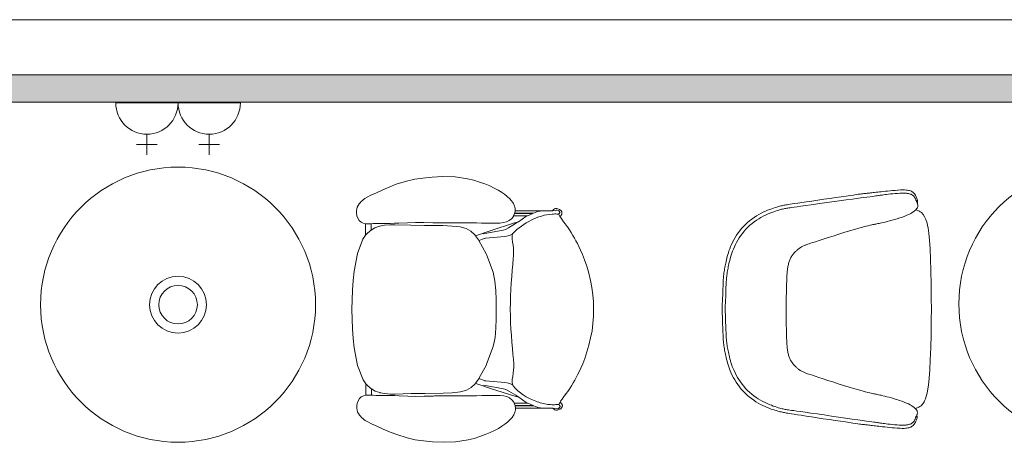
# Model space of a CAD drawing. Header units: millimetres. Extents: x -1131 to 37929, y -9154 to 9180.
# Tile 28 of 85: x 10454 to 13184, y 7977 to 9148. Entities that reach past the tile are written whole.
import ezdxf

# ---------------------------------------------------------------- set-up
doc = ezdxf.new("R2010")
doc.units = ezdxf.units.MM
doc.layers.add('GREYSCALE', color=9, linetype='Continuous', lineweight=0, true_color=0x808080)

# ---------------------------------------------------------------- blocks, each defined once
blk = doc.blocks.new('FLOOR PLAN')
at = {"layer": 'GREYSCALE', "ltscale": 0.25}
h = blk.add_hatch(color=256, dxfattribs=at)
h.dxf.hatch_style = 1
h.paths.add_polyline_path([(6935.6, 18149.4), (21163.6, 18149.4), (21163.6, 18073.2), (6935.6, 18073.2)])
at = {"layer": 'GREYSCALE', "ltscale": 0.2}
blk.add_line((21163.6, 18301.8), (1808.8, 18301.8), dxfattribs=at)
at = {"layer": 'GREYSCALE', "ltscale": 0.25}
for p, q in [((21163.6, 18149.4), (1806, 18149.4)), ((6935.6, 18149.4), (21163.6, 18149.4)), ((8543.7, 18149.4), (21163.6, 18149.4)), ((21163.6, 18073.2), (6935.6, 18073.2))]:
    blk.add_line(p, q, dxfattribs=at)
at = {"layer": 'GREYSCALE'}
for p, q in [((11101.5, 18071), (11274.3, 18071)), ((11274.3, 18071), (11447.1, 18071)), ((11187.9, 17984.6), (11187.9, 17927)), ((11360.7, 17984.6), (11360.7, 17927)), ((11159.1, 17955.8), (11216.7, 17955.8)), ((11331.9, 17955.8), (11389.5, 17955.8)), ((11907.9, 17854.8), (11879.3, 17845.6)), ((11930.8, 17859.8), (11907.9, 17854.8)), ((11953.2, 17863.1), (11930.8, 17859.8)), ((11978.4, 17865.6), (11953.2, 17863.1)), ((12008.8, 17867.4), (11978.4, 17865.6)), ((12042.5, 17866.4), (12008.8, 17867.4)), ((12077.1, 17861), (12042.5, 17866.4)), ((12093.9, 17856.9), (12077.1, 17861)), ((12109.8, 17852), (12093.9, 17856.9)), ((12124.6, 17846.7), (12109.8, 17852)), ((11842.1, 17830.5), (11824.2, 17822.4)), ((11861.1, 17838.5), (11842.1, 17830.5)), ((11879.3, 17845.6), (11861.1, 17838.5)), ((12138.2, 17841), (12124.6, 17846.7)), ((12150.5, 17835.1), (12138.2, 17841)), ((12161.5, 17829.3), (12150.5, 17835.1)), ((12171, 17823.7), (12161.5, 17829.3)), ((12179.4, 17818.1), (12171, 17823.7)), ((11782.2, 17797.7), (11779.1, 17794.5)), ((11785.3, 17800.5), (11782.2, 17797.7)), ((11788.3, 17803.2), (11785.3, 17800.5)), ((11792.5, 17806.2), (11788.3, 17803.2)), ((11799, 17810.1), (11792.5, 17806.2)), ((11809.1, 17815.4), (11799, 17810.1)), ((11824.2, 17822.4), (11809.1, 17815.4)), ((12186.8, 17812.3), (12179.4, 17818.1)), ((12193.4, 17805.9), (12186.8, 17812.3)), ((12193.4, 17805.9), (12199.1, 17799.5)), ((12204, 17792.4), (12199.1, 17799.5)), ((11769.5, 17777.6), (11768.6, 17771.9)), ((11768.6, 17771.9), (11768.8, 17765.6)), ((11771.2, 17782.7), (11769.5, 17777.6)), ((11773.6, 17787.3), (11771.2, 17782.7)), ((11773.6, 17787.3), (11776.2, 17791.1)), ((11776.2, 17791.1), (11779.1, 17794.5)), ((12204, 17792.4), (12207.3, 17784.7)), ((12207.3, 17784.7), (12207.6, 17782.9)), ((12208.5, 17776.8), (12207.6, 17782.9)), ((12207.6, 17766.1), (12208.5, 17772)), ((12208.6, 17776.6), (12208.5, 17776.8)), ((12208.5, 17772), (12208.9, 17774.6)), ((12284.5, 17772.1), (12208.5, 17772)), ((12208.6, 17776.6), (12208.9, 17774.6)), ((12268.6, 17769.6), (12259.4, 17765.5)), ((12271.7, 17770.5), (12268.6, 17769.6)), ((12284.5, 17772.1), (12271.7, 17770.5)), ((12286.5, 17772.4), (12284.5, 17772.1)), ((12289.5, 17772.4), (12286.5, 17772.4)), ((12289.5, 17772.4), (12301.1, 17772.4)), ((12303.9, 17772.4), (12301.1, 17772.4)), ((12311.7, 17772.2), (12303.9, 17772.4)), ((12311.7, 17772.2), (12312.2, 17772.2)), ((12320.4, 17773.4), (12312.2, 17772.2)), ((12312.2, 17772.2), (12312.9, 17773.1)), ((12315.5, 17775.4), (12312.9, 17773.1)), ((12317.9, 17777.4), (12315.5, 17775.4)), ((12320.8, 17778.5), (12317.9, 17777.4)), ((12320.4, 17773.4), (12322.9, 17774.2)), ((12324, 17778.5), (12320.8, 17778.5)), ((12322.9, 17774.2), (12325.6, 17774.2)), ((12326.9, 17777.4), (12324, 17778.5)), ((12325.6, 17774.2), (12328.1, 17773.4)), ((12326.9, 17777.4), (12331.7, 17775.7)), ((12328.1, 17773.4), (12330.1, 17771.9)), ((12330.1, 17771.9), (12331.3, 17770.1)), ((12331.7, 17775.7), (12335.6, 17773.2)), ((11768.8, 17765.6), (11770.3, 17758.7)), ((11770.3, 17758.7), (11773, 17751.8)), ((11773, 17751.8), (11776.8, 17745.6)), ((11776.8, 17745.6), (11781.6, 17740.8)), ((12176.4, 17739.5), (12184.9, 17741.5)), ((12184.9, 17741.5), (12192.4, 17744.9)), ((12192.4, 17744.9), (12198.8, 17750.1)), ((12198.8, 17750.1), (12203.8, 17756.8)), ((12203.8, 17756.8), (12204.4, 17758.2)), ((12204.4, 17758.2), (12207.1, 17764.5)), ((12243.3, 17758.3), (12204.4, 17758.2)), ((12206.9, 17738.8), (12218, 17742)), ((12207.1, 17764.5), (12207.2, 17764.8)), ((12207.2, 17764.8), (12207.4, 17765.4)), ((12207.2, 17764.8), (12258.2, 17764.9)), ((12207.4, 17765.4), (12207.6, 17766.1)), ((12259.4, 17765.5), (12207.4, 17765.4)), ((12218, 17742), (12210.1, 17736.6)), ((12238.6, 17756.1), (12218, 17742)), ((12243.3, 17758.3), (12238.6, 17756.1)), ((12258.2, 17764.9), (12243.3, 17758.3)), ((12259.4, 17765.5), (12258.2, 17764.9)), ((12329.5, 17762.9), (12329.3, 17763.2)), ((12329.5, 17762.9), (12330.1, 17763.4)), ((12331.1, 17760.2), (12329.5, 17762.9)), ((12330.3, 17763.6), (12330.1, 17763.4)), ((12331.4, 17765.4), (12330.3, 17763.6)), ((12332.9, 17756.9), (12331.1, 17760.2)), ((12335.6, 17758.6), (12332.9, 17756.9)), ((12334.1, 17754.8), (12332.9, 17756.9)), ((12337.9, 17748.6), (12334.1, 17754.8)), ((12342.7, 17742.1), (12337.9, 17748.6)), ((12348.1, 17735), (12342.7, 17742.1)), ((11781.6, 17740.8), (11781.9, 17740.6)), ((11781.9, 17740.6), (11787.5, 17737.7)), ((11787.5, 17737.7), (11793.8, 17736.4)), ((11793.8, 17736.4), (11794.2, 17736.4)), ((11794.2, 17736.4), (11794.2, 17736.8)), ((11794.2, 17736.4), (11800.5, 17736.1)), ((11794.2, 17736.4), (11794.3, 17704.3)), ((11807.8, 17717.6), (11796.5, 17707.4)), ((11800.5, 17736.1), (11809.7, 17736.4)), ((11809.7, 17718.7), (11807.8, 17717.6)), ((11809.7, 17736.4), (11809.7, 17736.8)), ((11814.8, 17736.6), (11809.7, 17736.4)), ((11809.7, 17718.7), (11809.7, 17736.4)), ((11820.2, 17724.7), (11809.7, 17718.7)), ((11822.4, 17736.8), (11814.8, 17736.6)), ((11820.2, 17724.7), (11833.2, 17729.2)), ((11822.5, 17736.8), (11822.4, 17736.8)), ((11830.8, 17736.9), (11822.5, 17736.8)), ((11840.2, 17737.1), (11830.8, 17736.9)), ((11833.2, 17729.2), (11833.4, 17729.3)), ((11833.4, 17729.3), (11847, 17732)), ((11850.9, 17737.2), (11840.2, 17737.1)), ((11847, 17732), (11861.1, 17733.1)), ((11862.5, 17737.4), (11850.9, 17737.2)), ((11861.1, 17733.1), (11861.2, 17733.1)), ((11861.2, 17733.1), (11875.5, 17733.2)), ((11874.6, 17737.6), (11862.5, 17737.4)), ((11886.7, 17738), (11874.6, 17737.6)), ((11919.8, 17732.2), (11875.5, 17733.2)), ((11910, 17739.1), (11886.7, 17738)), ((11910, 17739.1), (11932.7, 17739.8)), ((11957.8, 17731.6), (11919.8, 17732.2)), ((11932.7, 17739.8), (11955.7, 17739.5)), ((11955.7, 17739.5), (11980.7, 17739)), ((12008.3, 17731.2), (11957.8, 17731.6)), ((11980.7, 17739), (11984.6, 17739)), ((11980.7, 17739), (11984.6, 17739)), ((11984.6, 17739), (12009.1, 17738.7)), ((12008.3, 17731.2), (12033.8, 17730)), ((12009.1, 17738.7), (12039.6, 17738.6)), ((12033.8, 17730), (12056.2, 17727.4)), ((12039.6, 17738.6), (12070.8, 17738.7)), ((12056.2, 17727.4), (12073.2, 17722.8)), ((12070.8, 17738.7), (12086.2, 17738.7)), ((12073.2, 17722.8), (12086.2, 17715.7)), ((12086.2, 17738.7), (12101.3, 17738.6)), ((12086.2, 17715.7), (12097, 17705.5)), ((12101.3, 17738.6), (12115.9, 17738.3)), ((12139.8, 17717), (12101.5, 17704.1)), ((12115.9, 17738.3), (12130, 17738.1)), ((12120.4, 17708.5), (12176, 17718.9)), ((12130, 17738.1), (12143.2, 17737.9)), ((12139.8, 17717), (12206.9, 17738.8)), ((12143.2, 17737.9), (12155.3, 17737.9)), ((12155.3, 17737.9), (12166.3, 17738.3)), ((12166.3, 17738.3), (12176.4, 17739.5)), ((12176, 17718.9), (12181.9, 17720.5)), ((12181.6, 17720.4), (12181.9, 17720.5)), ((12181.9, 17720.5), (12190.5, 17724.8)), ((12210.1, 17736.6), (12190.5, 17724.8)), ((12349.7, 17732.9), (12348, 17735.1)), ((12349.7, 17732.9), (12348.1, 17735)), ((12353.8, 17727.5), (12349.7, 17732.9)), ((12359.5, 17719.6), (12353.8, 17727.5)), ((12364.5, 17711.9), (12359.5, 17719.6)), ((11786.6, 17693.5), (11771.6, 17654)), ((11794.3, 17704.3), (11786.6, 17693.5)), ((11796.5, 17707.4), (11794.3, 17704.3)), ((12097, 17705.5), (12098.7, 17703.1)), ((12098.7, 17703.1), (12101.5, 17704.1)), ((12098.7, 17703.1), (12107, 17691.8)), ((12107, 17691.8), (12108.1, 17689.8)), ((12108.1, 17689.8), (12123.6, 17695.1)), ((12108.1, 17689.8), (12128.6, 17652.9)), ((12122.8, 17695.8), (12123, 17695.8)), ((12123, 17695.8), (12126.4, 17696.1)), ((12126.6, 17696.1), (12123.6, 17695.1)), ((12123.6, 17695.1), (12126.4, 17696.1)), ((12126.4, 17696.1), (12126.6, 17696.1)), ((12126.6, 17696.1), (12179.8, 17700.8)), ((12179.8, 17700.8), (12189.3, 17702.8)), ((12193, 17703.9), (12189.3, 17702.8)), ((12193, 17703.9), (12201.6, 17708)), ((12200.2, 17703.2), (12201.6, 17708)), ((12200.2, 17694.4), (12200.2, 17703.2)), ((12201.5, 17685.6), (12200.2, 17694.4)), ((12201.6, 17708), (12202, 17709.2)), ((12369, 17704.2), (12364.5, 17711.9)), ((12373.3, 17696.5), (12369, 17704.2)), ((12377.4, 17689), (12373.3, 17696.5)), ((12381.5, 17681.5), (12377.4, 17689)), ((12203.1, 17676.9), (12201.5, 17685.6)), ((12204.1, 17668.4), (12203.1, 17676.9)), ((12204.4, 17659.6), (12204.1, 17668.4)), ((12204.1, 17649.6), (12204.4, 17659.6)), ((12385.7, 17673.2), (12381.5, 17681.5)), ((12390.3, 17663.4), (12385.7, 17673.2)), ((12395.4, 17651.3), (12390.3, 17663.4)), ((11771.6, 17654), (11762.3, 17604.8)), ((12128.6, 17652.9), (12129.2, 17651.3)), ((12129.2, 17651.3), (12147.9, 17602.4)), ((12202.3, 17624.1), (12203.4, 17638.2)), ((12203.4, 17638.2), (12204.1, 17649.6)), ((12401.2, 17636.1), (12395.4, 17651.3)), ((12407.2, 17618.5), (12401.2, 17636.1)), ((12199.4, 17590.5), (12200.9, 17607.8)), ((12200.9, 17607.8), (12202.3, 17623.8)), ((12202.3, 17623.8), (12202.3, 17624.1)), ((12412.9, 17599.3), (12407.2, 17618.5)), ((11759.5, 17578.8), (11757.7, 17552.3)), ((11762.3, 17604.8), (11759.5, 17578.8)), ((12152.8, 17577.4), (12147.9, 17602.4)), ((12198, 17572.4), (12199.4, 17590.5)), ((12417.9, 17579.4), (12412.9, 17599.3)), ((12421.6, 17559.5), (12417.9, 17579.4)), ((11757.7, 17552.3), (11756.7, 17525.5)), ((12155.4, 17551.8), (12152.8, 17577.4)), ((12156.3, 17525.7), (12155.4, 17551.8)), ((12196.2, 17536), (12196.9, 17554.3)), ((12196.9, 17554.3), (12198, 17572.4)), ((12424.3, 17539.6), (12421.6, 17559.5)), ((11756.7, 17525.5), (11756.5, 17498.6)), ((12156.4, 17499.3), (12156.3, 17525.7)), ((12195.6, 17517.5), (12196.2, 17536)), ((12425.9, 17519.7), (12424.3, 17539.6)), ((11756.5, 17498.6), (11756.8, 17471.7)), ((12156.4, 17473), (12156.4, 17499.3)), ((12195.4, 17499.4), (12195.6, 17517.5)), ((12195.6, 17481.3), (12195.4, 17499.4)), ((12426.4, 17499.8), (12425.9, 17519.7)), ((12425.9, 17479.9), (12426.4, 17499.8)), ((11756.8, 17471.7), (11757.9, 17444.9)), ((12155.5, 17446.9), (12156.4, 17473)), ((12195.6, 17481.3), (12196.3, 17462.7)), ((12424.4, 17460), (12425.9, 17479.9)), ((11757.9, 17444.9), (11759.8, 17418.5)), ((12153.1, 17421.2), (12155.5, 17446.9)), ((12197.1, 17444.5), (12196.3, 17462.7)), ((12198.3, 17426.3), (12197.1, 17444.5)), ((12421.9, 17440), (12424.4, 17460)), ((11759.8, 17418.5), (11762.7, 17392.5)), ((12148.3, 17396.2), (12153.1, 17421.2)), ((12199.7, 17408.3), (12198.3, 17426.3)), ((12413.2, 17400.2), (12418.1, 17420.1)), ((12418.1, 17420.1), (12421.9, 17440)), ((11762.7, 17392.5), (11772.1, 17343.3)), ((12129.7, 17347.2), (12148.3, 17396.2)), ((12201.2, 17391), (12199.7, 17408.3)), ((12202.7, 17375), (12201.2, 17391)), ((12407.6, 17381), (12413.2, 17400.2)), ((12202.7, 17374.7), (12202.7, 17375)), ((12203.9, 17360.6), (12202.7, 17374.7)), ((12203.9, 17360.6), (12204.7, 17349.2)), ((12396, 17348.1), (12401.7, 17363.4)), ((12401.7, 17363.4), (12407.6, 17381)), ((11772.1, 17343.3), (11787.2, 17303.9)), ((12129.1, 17345.6), (12108.1, 17307.5)), ((12129.7, 17347.2), (12129.1, 17345.6)), ((12204.6, 17330.3), (12204.9, 17339.2)), ((12204.9, 17339.2), (12204.7, 17349.2)), ((12386.3, 17326.2), (12390.9, 17336)), ((12390.9, 17336), (12396, 17348.1)), ((12107.7, 17306.7), (12098.7, 17294.3)), ((12108.1, 17307.5), (12107.7, 17306.7)), ((12124.3, 17302), (12108.1, 17307.5)), ((12200.8, 17304.4), (12202.1, 17313.2)), ((12202.1, 17313.2), (12203.7, 17321.9)), ((12203.7, 17321.9), (12204.6, 17330.3)), ((12374, 17302.9), (12378, 17310.4)), ((12378, 17310.4), (12382.1, 17318)), ((12382.1, 17318), (12386.3, 17326.2)), ((11787.2, 17303.9), (11795, 17293.1)), ((11795, 17293.1), (11797.2, 17290)), ((11795, 17261), (11795, 17293.1)), ((11797.2, 17290), (11808.6, 17279.9)), ((11808.6, 17279.9), (11810.5, 17278.8)), ((11810.5, 17261), (11810.5, 17278.8)), ((11810.5, 17278.8), (11821, 17272.8)), ((12087, 17282.7), (12074, 17275.5)), ((12097.7, 17292.9), (12087, 17282.7)), ((12098.7, 17294.3), (12097.7, 17292.9)), ((12098.7, 17294.3), (12102.2, 17293)), ((12140.6, 17280.2), (12102.2, 17293)), ((12176.8, 17278.5), (12121.1, 17288.7)), ((12123.4, 17301.4), (12123.7, 17301.4)), ((12127.1, 17301.1), (12123.7, 17301.4)), ((12124.3, 17302), (12127.3, 17301.1)), ((12127.1, 17301.1), (12124.3, 17302)), ((12127.3, 17301.1), (12127.1, 17301.1)), ((12180.5, 17296.6), (12127.3, 17301.1)), ((12207.7, 17258.6), (12140.6, 17280.2)), ((12182.7, 17276.8), (12176.8, 17278.5)), ((12190, 17294.6), (12180.5, 17296.6)), ((12190, 17294.6), (12193.7, 17293.5)), ((12202.8, 17289.3), (12193.7, 17293.5)), ((12200.9, 17295.6), (12200.8, 17304.4)), ((12202.8, 17289.3), (12200.9, 17295.6)), ((12202.8, 17289.3), (12202.8, 17289.2)), ((12203.4, 17287.3), (12202.8, 17289.2)), ((12354.6, 17271.8), (12360.2, 17279.7)), ((12360.2, 17279.7), (12365.2, 17287.5)), ((12365.2, 17287.5), (12369.8, 17295.2)), ((12369.8, 17295.2), (12374, 17302.9)), ((11777.7, 17251.7), (11773.9, 17245.5)), ((11782.4, 17256.5), (11777.7, 17251.7)), ((11782.8, 17256.8), (11782.4, 17256.5)), ((11788.4, 17259.6), (11782.8, 17256.8)), ((11794.6, 17260.9), (11788.4, 17259.6)), ((11795, 17261), (11794.6, 17260.9)), ((11801.4, 17261.3), (11795, 17261)), ((11801.4, 17261.3), (11810.5, 17261)), ((11810.5, 17261), (11815.6, 17260.9)), ((11815.6, 17260.9), (11823.2, 17260.7)), ((11821, 17272.8), (11834, 17268.3)), ((11823.2, 17260.7), (11823.3, 17260.7)), ((11823.3, 17260.7), (11831.6, 17260.6)), ((11831.6, 17260.6), (11841, 17260.5)), ((11834.2, 17268.2), (11834, 17268.3)), ((11834.2, 17268.2), (11847.8, 17265.6)), ((11841, 17260.5), (11851.7, 17260.4)), ((11861.9, 17264.5), (11847.8, 17265.6)), ((11851.7, 17260.4), (11863.3, 17260.2)), ((11862, 17264.5), (11861.9, 17264.5)), ((11876.3, 17264.4), (11862, 17264.5)), ((11863.3, 17260.2), (11875.4, 17260.1)), ((11875.4, 17260.1), (11887.6, 17259.7)), ((11876.3, 17264.4), (11920.6, 17265.6)), ((11887.6, 17259.7), (11910.9, 17258.7)), ((11910.9, 17258.7), (11933.5, 17258.1)), ((11920.6, 17265.6), (11958.6, 17266.3)), ((11956.5, 17258.4), (11933.5, 17258.1)), ((11981.5, 17259), (11956.5, 17258.4)), ((12009.1, 17266.9), (11958.6, 17266.3)), ((11985.4, 17259.1), (11981.5, 17259)), ((11985.4, 17259.1), (11981.5, 17259)), ((12009.9, 17259.4), (11985.4, 17259.1)), ((12034.6, 17268.2), (12009.1, 17266.9)), ((12040.4, 17259.6), (12009.9, 17259.4)), ((12057, 17270.9), (12034.6, 17268.2)), ((12071.6, 17259.6), (12040.4, 17259.6)), ((12074, 17275.5), (12057, 17270.9)), ((12087, 17259.7), (12071.6, 17259.6)), ((12102.1, 17259.8), (12087, 17259.7)), ((12116.8, 17260.1), (12102.1, 17259.8)), ((12130.8, 17260.5), (12116.8, 17260.1)), ((12144, 17260.7), (12130.8, 17260.5)), ((12156.2, 17260.7), (12144, 17260.7)), ((12167.1, 17260.3), (12156.2, 17260.7)), ((12167.1, 17260.3), (12177.2, 17259.2)), ((12185.8, 17257.3), (12177.2, 17259.2)), ((12182.7, 17276.8), (12182.3, 17277)), ((12191.3, 17272.6), (12182.7, 17276.8)), ((12193.3, 17253.9), (12185.8, 17257.3)), ((12191.3, 17272.6), (12210.9, 17260.9)), ((12199.7, 17248.6), (12193.3, 17253.9)), ((12218.9, 17255.5), (12207.7, 17258.6)), ((12210.9, 17260.9), (12218.9, 17255.5)), ((12218.9, 17255.5), (12239.4, 17241.4)), ((12334.9, 17244.5), (12338.7, 17250.6)), ((12338.7, 17250.6), (12343.5, 17257.2)), ((12343.5, 17257.2), (12348.9, 17264.3)), ((12348.8, 17264.2), (12350.5, 17266.4)), ((12348.9, 17264.3), (12350.5, 17266.4)), ((12350.5, 17266.4), (12354.6, 17271.8)), ((11769.7, 17231.7), (11769.6, 17225.4)), ((11769.6, 17225.4), (11770.5, 17219.7)), ((11771.2, 17238.6), (11769.7, 17231.7)), ((11773.9, 17245.5), (11771.2, 17238.6)), ((12204.7, 17242), (12199.7, 17248.6)), ((12205.9, 17239.2), (12204.7, 17242)), ((12244.2, 17239.3), (12205.9, 17239.2)), ((12208, 17234.3), (12205.9, 17239.2)), ((12208.5, 17232.7), (12208, 17234.3)), ((12259.1, 17232.7), (12208.5, 17232.6)), ((12208.5, 17232.6), (12208.5, 17232.7)), ((12208.6, 17232.1), (12208.5, 17232.6)), ((12208.6, 17232.1), (12260.3, 17232.2)), ((12209.6, 17225.5), (12208.6, 17232.1)), ((12209.8, 17224.3), (12209.5, 17222.2)), ((12209.6, 17225.5), (12285.5, 17225.6)), ((12209.8, 17224.3), (12209.6, 17225.5)), ((12239.4, 17241.4), (12244.2, 17239.3)), ((12244.2, 17239.3), (12259.1, 17232.7)), ((12259.1, 17232.7), (12260.3, 17232.2)), ((12260.3, 17232.2), (12269.5, 17228.1)), ((12269.5, 17228.1), (12272.6, 17227.2)), ((12272.6, 17227.2), (12285.5, 17225.6)), ((12285.5, 17225.6), (12287.4, 17225.4)), ((12287.4, 17225.4), (12290.5, 17225.4)), ((12290.5, 17225.4), (12302.1, 17225.4)), ((12299.9, 17235.7), (12299.9, 17235.6)), ((12302.1, 17225.4), (12304.9, 17225.4)), ((12304.9, 17225.4), (12312.7, 17225.6)), ((12312.7, 17225.6), (12313.2, 17225.6)), ((12313.8, 17224.7), (12313.2, 17225.6)), ((12323.9, 17223.7), (12313.2, 17225.6)), ((12313.8, 17224.7), (12316.5, 17222.5)), ((12326.5, 17223.7), (12323.9, 17223.7)), ((12329, 17224.5), (12326.5, 17223.7)), ((12331, 17226), (12329, 17224.5)), ((12329.9, 17235.4), (12329.8, 17235.4)), ((12329.9, 17235.4), (12332, 17239)), ((12331, 17234.5), (12329.9, 17235.4)), ((12331, 17234.5), (12331.2, 17234.3)), ((12332.6, 17228.3), (12331, 17226)), ((12331.2, 17234.3), (12332.9, 17231.7)), ((12332, 17239), (12333.2, 17241.4)), ((12332.6, 17228.3), (12332.9, 17228.8)), ((12333.2, 17231.3), (12332.9, 17231.7)), ((12333.2, 17229.3), (12332.9, 17228.8)), ((12333.2, 17241.4), (12334.9, 17244.5)), ((12333.4, 17230.8), (12333.2, 17231.3)), ((12333.2, 17229.3), (12333.4, 17229.7)), ((12333.4, 17230.3), (12333.4, 17230.8)), ((12333.4, 17229.7), (12333.4, 17230.3)), ((11770.5, 17219.7), (11772.2, 17214.6)), ((11774.6, 17210.1), (11772.2, 17214.6)), ((11777.2, 17206.2), (11774.6, 17210.1)), ((11780.1, 17202.8), (11777.2, 17206.2)), ((11783.3, 17199.7), (11780.1, 17202.8)), ((11783.3, 17199.7), (11786.4, 17196.9)), ((11786.4, 17196.9), (11789.4, 17194.2)), ((12194.4, 17192.8), (12200.2, 17199.3)), ((12200.2, 17199.3), (12205, 17206.4)), ((12208.3, 17214.1), (12205, 17206.4)), ((12208.6, 17215.9), (12208.3, 17214.1)), ((12208.6, 17215.9), (12209.5, 17222)), ((12209.5, 17222.2), (12209.5, 17222)), ((12316.5, 17222.5), (12318.9, 17220.5)), ((12318.9, 17220.5), (12321.8, 17219.4)), ((12321.8, 17219.4), (12324.9, 17219.4)), ((12324.9, 17219.4), (12327.9, 17220.5)), ((12332.6, 17222.2), (12327.9, 17220.5)), ((11789.4, 17194.2), (11793.5, 17191.2)), ((11793.5, 17191.2), (11800.1, 17187.3)), ((11800.1, 17187.3), (11810.2, 17182.1)), ((11810.2, 17182.1), (11825.3, 17175)), ((11825.3, 17175), (11843.3, 17167.1)), ((12151.7, 17163.5), (12162.6, 17169.4)), ((12162.6, 17169.4), (12172.2, 17175)), ((12172.2, 17175), (12180.5, 17180.6)), ((12180.5, 17180.6), (12187.9, 17186.5)), ((12187.9, 17186.5), (12194.4, 17192.8)), ((11843.3, 17167.1), (11862.3, 17159.1)), ((11862.3, 17159.1), (11880.5, 17152.1)), ((11880.5, 17152.1), (11909.1, 17142.9)), ((11909.1, 17142.9), (11932.1, 17138)), ((12078.4, 17137.4), (12095.1, 17141.5)), ((12095.1, 17141.5), (12111, 17146.4)), ((12111, 17146.4), (12125.8, 17151.9)), ((12125.8, 17151.9), (12139.4, 17157.6)), ((12139.4, 17157.6), (12151.7, 17163.5)), ((11932.1, 17138), (11954.4, 17134.8)), ((11954.4, 17134.8), (11979.6, 17132.4)), ((11979.6, 17132.4), (12010, 17130.8)), ((12010, 17130.8), (12043.8, 17131.8)), ((12043.8, 17131.8), (12078.4, 17137.4))]:
    blk.add_line(p, q, dxfattribs=at)
for points in [[(13322.1, 17205.9), (13322.5, 17204.8), (13322.9, 17203.3), (13323.1, 17201.2), (13322.8, 17198.6), (13322.2, 17195.8), (13321.3, 17192.8), (13320, 17189.7), (13318.5, 17186.6), (13316.8, 17183.7), (13315.9, 17182.3), (13314, 17179.7), (13312, 17177.4), (13309.8, 17175.6), (13307.8, 17174.4), (13305.6, 17173), (13303.2, 17172), (13300.2, 17171.1), (13297.7, 17170.5), (13293.9, 17169.9), (13291.5, 17169.7), (13286.8, 17169.4), (13281.4, 17169.3), (13275.2, 17169.5), (13268.5, 17169.9), (13267.4, 17170), (13260.6, 17170.5), (13253.6, 17171.2), (13246.6, 17171.9), (13239.8, 17172.6), (13233.5, 17173.3), (13227.6, 17174), (13222.1, 17174.6), (13217, 17175.2), (13212.2, 17175.7), (13207.7, 17176.2), (13203.6, 17176.7), (13199.6, 17177.2), (13195.9, 17177.6), (13192.5, 17178), (13189.2, 17178.4), (13186, 17178.7), (13182.9, 17179.1), (13179.8, 17179.4), (13176.8, 17179.7), (13173.8, 17180.1), (13170.7, 17180.5), (13167.3, 17180.9), (13163.3, 17181.4), (13158.4, 17182.1), (13152.4, 17182.9), (13144.9, 17184), (13135.7, 17185.3), (13124.5, 17187), (13111.1, 17189), (13096, 17191.2), (13079.8, 17193.7), (13063.1, 17196.2), (13046.3, 17198.8), (13030.2, 17201.2), (13015.3, 17203.5), (13002.1, 17205.5), (12991.2, 17207.2), (12982.3, 17208.6), (12975.2, 17209.7), (12969.5, 17210.6), (12965, 17211.3), (12961.3, 17211.9), (12958.2, 17212.5), (12955.4, 17213), (12952.6, 17213.5), (12949.8, 17214.1), (12946.9, 17214.7), (12943.7, 17215.4), (12940.4, 17216.2), (12936.8, 17217.2), (12932.9, 17218.4), (12928.6, 17219.7), (12923.8, 17221.2), (12918.7, 17223), (12913.2, 17225), (12907.5, 17227.3), (12901.5, 17229.8), (12895.4, 17232.7), (12889.1, 17235.9), (12882.8, 17239.3), (12876.4, 17243.2), (12870.1, 17247.4), (12863.9, 17251.8), (12857.7, 17256.6), (12851.8, 17261.7), (12846, 17267), (12840.5, 17272.6), (12835.2, 17278.4), (12830.3, 17284.5), (12825.8, 17290.7), (12821.5, 17297), (12817.6, 17303.4), (12814.1, 17309.8), (12810.8, 17316.2), (12807.8, 17322.5), (12805.2, 17328.6), (12802.9, 17334.4), (12800.8, 17340.1), (12799, 17345.6), (12797.5, 17350.9), (12796.1, 17355.9), (12794.9, 17360.8), (12793.8, 17365.5), (12792.8, 17370), (12791.8, 17374.3), (12791, 17378.4), (12790.2, 17382.4), (12789.5, 17386.3), (12788.8, 17390.1), (12788.2, 17394), (12787.6, 17397.8), (12787.1, 17401.7), (12786.7, 17405.6), (12786.3, 17409.9), (12785.9, 17414.8), (12785.5, 17420.8), (12785.2, 17427.9), (12784.8, 17436.6), (12784.3, 17447.2), (12783.9, 17459.8), (12783.4, 17474.9), (12782.8, 17492.2), (12782.6, 17500.9), (12782.9, 17509.6), (12783.5, 17526.8), (12784.1, 17541.9), (12784.6, 17554.6), (12785.1, 17565.1), (12785.5, 17573.8), (12785.9, 17581), (12786.3, 17586.9), (12786.7, 17591.8), (12787.1, 17596.1), (12787.6, 17600.1), (12788.1, 17603.9), (12788.7, 17607.8), (12789.3, 17611.6), (12790, 17615.4), (12790.8, 17619.3), (12791.6, 17623.3), (12792.4, 17627.4), (12793.4, 17631.7), (12794.4, 17636.2), (12795.5, 17640.9), (12796.8, 17645.7), (12798.2, 17650.8), (12799.8, 17656.1), (12801.6, 17661.5), (12803.7, 17667.2), (12806, 17673.1), (12808.7, 17679.2), (12811.7, 17685.4), (12815, 17691.8), (12818.6, 17698.1), (12822.5, 17704.5), (12826.8, 17710.8), (12831.4, 17717), (12836.3, 17723.1), (12841.5, 17728.9), (12847.1, 17734.4), (12852.9, 17739.7), (12858.9, 17744.8), (12865, 17749.5), (12871.3, 17754), (12877.6, 17758.1), (12884, 17761.9), (12890.4, 17765.4), (12896.6, 17768.5), (12902.8, 17771.3), (12908.8, 17773.9), (12914.5, 17776.1), (12920, 17778.1), (12925.1, 17779.9), (12929.9, 17781.4), (12934.2, 17782.7), (12938.1, 17783.8), (12941.8, 17784.7), (12945.1, 17785.6), (12948.2, 17786.3), (12951.2, 17786.9), (12954, 17787.4), (12956.8, 17787.9), (12959.6, 17788.4), (12962.7, 17789), (12966.3, 17789.6), (12970.9, 17790.3), (12976.5, 17791.1), (12983.7, 17792.2), (12992.6, 17793.5), (13003.5, 17795.2), (13016.7, 17797.1), (13031.6, 17799.3), (13047.8, 17801.7), (13064.5, 17804.2), (13081.3, 17806.6), (13097.5, 17809), (13112.6, 17811.2), (13126, 17813.2), (13137.2, 17814.8), (13146.4, 17816), (13153.9, 17817.1), (13159.9, 17817.9), (13164.8, 17818.5), (13168.8, 17819), (13172.2, 17819.4), (13175.3, 17819.8), (13178.4, 17820.1), (13181.4, 17820.5), (13184.4, 17820.8), (13187.5, 17821.1), (13190.7, 17821.5), (13194, 17821.8), (13197.5, 17822.2), (13201.2, 17822.6), (13205.1, 17823), (13209.3, 17823.5), (13213.8, 17824), (13218.5, 17824.5), (13223.7, 17825), (13229.2, 17825.6), (13235.1, 17826.3), (13241.4, 17826.9), (13248.1, 17827.6), (13255.1, 17828.3), (13262.1, 17828.9), (13269, 17829.4), (13270.1, 17829.5), (13276.8, 17829.9), (13282.9, 17830.1), (13288.4, 17830), (13293, 17829.7), (13295.4, 17829.5), (13299.3, 17828.8), (13301.8, 17828.2), (13304.7, 17827.2), (13307.1, 17826.3), (13309.4, 17824.9), (13311.4, 17823.7), (13313.5, 17821.9), (13315.5, 17819.6), (13317.4, 17816.9), (13318.3, 17815.5), (13320, 17812.6), (13321.5, 17809.5), (13322.7, 17806.4), (13323.7, 17803.4), (13324.3, 17800.5), (13324.5, 17798), (13324.3, 17795.9), (13323.9, 17794.3), (13323.5, 17793.3)], [(12331.4, 17765.4), (12331.6, 17765.6), (12331.8, 17765.9), (12331.9, 17766.1), (12332, 17766.2), (12332.1, 17766.3), (12332.2, 17766.4), (12332.2, 17766.5), (12332.2, 17766.6), (12332.3, 17766.7), (12332.3, 17766.7), (12332.3, 17766.8), (12332.3, 17766.9), (12332.4, 17766.9), (12332.4, 17767), (12332.4, 17767.1), (12332.4, 17767.1), (12332.4, 17767.2), (12332.4, 17767.2), (12332.4, 17767.3), (12332.4, 17767.4), (12332.5, 17767.4), (12332.5, 17767.5), (12332.5, 17767.6), (12332.5, 17767.6), (12332.5, 17767.7), (12332.5, 17767.8), (12332.5, 17767.8), (12332.4, 17767.9), (12332.4, 17768), (12332.4, 17768), (12332.4, 17768.1), (12332.4, 17768.2), (12332.4, 17768.2), (12332.4, 17768.3), (12332.4, 17768.3), (12332.3, 17768.4), (12332.3, 17768.5), (12332.3, 17768.5), (12332.3, 17768.6), (12332.2, 17768.7), (12332.2, 17768.7), (12332.1, 17768.8), (12332.1, 17768.9), (12332, 17769.1), (12331.9, 17769.2), (12331.7, 17769.5), (12331.6, 17769.7), (12331.3, 17770.1)], [(12335.6, 17773.2), (12336.5, 17772), (12337.2, 17770.9), (12337.7, 17769.9), (12338.1, 17769), (12338.4, 17768.2), (12338.5, 17767.4), (12338.6, 17766.6), (12338.6, 17765.9), (12338.6, 17765.2), (12338.5, 17764.4), (12338.4, 17763.7), (12338.1, 17762.8), (12337.7, 17761.9), (12337.2, 17760.9), (12336.5, 17759.8), (12335.6, 17758.6)], [(13319.2, 17774.7), (13322.1, 17774.1), (13322.5, 17774), (13329.5, 17771.2), (13331.7, 17769.7), (13335.2, 17767.2), (13339.5, 17762.3), (13339.9, 17761.9), (13343.8, 17755.9), (13344.7, 17753.8), (13347.5, 17747.8), (13350.5, 17738.1), (13351.9, 17731.9), (13353.3, 17725.3), (13355.6, 17709.8), (13357.5, 17690.7), (13359.1, 17667.3), (13360.4, 17639.3), (13361.4, 17606.1), (13362, 17569), (13362.5, 17529.2), (13362.7, 17499.5), (13362.4, 17469.8), (13361.7, 17430), (13360.8, 17392.9), (13359.7, 17359.7), (13358.3, 17331.7), (13356.6, 17308.4), (13354.6, 17289.2), (13352.2, 17273.8), (13350.8, 17267.2), (13349.4, 17261), (13346.3, 17251.2), (13343.5, 17245.3), (13342.5, 17243.2), (13338.6, 17237.2), (13338.3, 17236.8), (13333.9, 17231.9), (13330.4, 17229.5), (13328.2, 17227.9), (13321.2, 17225.2), (13320.8, 17225.1), (13317.9, 17224.5)], [(12333.2, 17241.4), (12334.4, 17240.6), (12335.4, 17239.9), (12336.2, 17239.2), (12336.9, 17238.5), (12337.4, 17237.9), (12337.9, 17237.2), (12338.3, 17236.6), (12338.6, 17236.1), (12338.9, 17235.5), (12339.1, 17235), (12339.3, 17234.5), (12339.5, 17234), (12339.6, 17233.5), (12339.7, 17233), (12339.7, 17232.5), (12339.7, 17232), (12339.7, 17231.5), (12339.7, 17231), (12339.6, 17230.5), (12339.5, 17230), (12339.3, 17229.5), (12339.1, 17229), (12338.9, 17228.5), (12338.6, 17227.9), (12338.3, 17227.4), (12337.9, 17226.8), (12337.4, 17226.1), (12336.8, 17225.4), (12336, 17224.7), (12335.1, 17223.9), (12334, 17223.1), (12332.6, 17222.2)]]:
    blk.add_lwpolyline(points, dxfattribs=at)
blk.add_lwpolyline([(13282.9, 17821.1), (13281.2, 17821.1), (13275.3, 17820.9), (13268.9, 17820.5), (13262.3, 17820), (13255.8, 17819.4), (13249.5, 17818.8), (13243.7, 17818.1), (13238.6, 17817.6), (13234.1, 17817), (13230.2, 17816.5), (13226.7, 17816), (13223.5, 17815.6), (13220.5, 17815.2), (13217.6, 17814.8), (13214.8, 17814.4), (13211.9, 17814), (13208.5, 17813.6), (13204.4, 17813), (13199.2, 17812.3), (13192.5, 17811.4), (13184, 17810.3), (13173.4, 17808.8), (13160.3, 17807), (13144.4, 17804.8), (13126.4, 17802.3), (13107, 17799.6), (13086.9, 17796.8), (13066.8, 17794), (13047.4, 17791.3), (13029.6, 17788.8), (13013.8, 17786.6), (13001, 17784.9), (12990.7, 17783.5), (12982.6, 17782.3), (12976.2, 17781.5), (12971.3, 17780.8), (12967.5, 17780.3), (12964.4, 17779.8), (12961.7, 17779.4), (12958.9, 17778.9), (12956.2, 17778.4), (12953.3, 17777.8), (12950.2, 17777.1), (12946.9, 17776.4), (12943.4, 17775.4), (12939.5, 17774.3), (12935.3, 17773), (12930.6, 17771.5), (12925.6, 17769.8), (12920.2, 17767.8), (12914.6, 17765.6), (12908.7, 17763.1), (12902.7, 17760.3), (12896.5, 17757.3), (12890.3, 17753.8), (12884.1, 17750.1), (12877.9, 17746), (12871.7, 17741.6), (12865.7, 17736.9), (12859.8, 17732), (12854.1, 17726.7), (12848.7, 17721.2), (12843.5, 17715.5), (12838.7, 17709.6), (12834.2, 17703.4), (12830, 17697.2), (12826.2, 17690.9), (12822.6, 17684.6), (12819.4, 17678.4), (12816.5, 17672.2), (12813.9, 17666.2), (12811.6, 17660.4), (12809.5, 17654.8), (12807.7, 17649.4), (12806.2, 17644.2), (12804.8, 17639.2), (12803.6, 17634.4), (12802.5, 17629.8), (12801.5, 17625.4), (12800.6, 17621.2), (12799.7, 17617.1), (12798.9, 17613.2), (12798.2, 17609.3), (12797.5, 17605.5), (12796.9, 17601.8), (12796.3, 17598), (12795.8, 17594.2), (12795.4, 17590.3), (12794.9, 17586.1), (12794.5, 17581.2), (12794.1, 17575.4), (12793.7, 17568.3), (12793.3, 17559.7), (12792.9, 17549.4), (12792.4, 17536.9), (12791.8, 17522), (12791.2, 17505), (12791, 17500.9), (12791.1, 17496.7), (12791.7, 17479.7), (12792.2, 17464.8), (12792.6, 17452.3), (12793, 17442), (12793.4, 17433.4), (12793.8, 17426.3), (12794.2, 17420.5), (12794.5, 17415.6), (12794.9, 17411.4), (12795.4, 17407.5), (12795.9, 17403.7), (12796.4, 17399.9), (12797, 17396.1), (12797.7, 17392.3), (12798.4, 17388.5), (12799.1, 17384.6), (12800, 17380.5), (12800.9, 17376.3), (12801.9, 17371.8), (12802.9, 17367.2), (12804.1, 17362.4), (12805.5, 17357.4), (12807, 17352.2), (12808.8, 17346.8), (12810.8, 17341.2), (12813.1, 17335.4), (12815.7, 17329.4), (12818.6, 17323.2), (12821.8, 17316.9), (12825.3, 17310.6), (12829.1, 17304.3), (12833.3, 17298.1), (12837.7, 17291.9), (12842.5, 17285.9), (12847.6, 17280.2), (12853.1, 17274.7), (12858.7, 17269.4), (12864.6, 17264.4), (12870.6, 17259.7), (12876.7, 17255.3), (12882.9, 17251.2), (12889.1, 17247.4), (12895.3, 17243.9), (12901.5, 17240.8), (12907.5, 17238), (12913.3, 17235.5), (12919, 17233.2), (12924.3, 17231.3), (12929.4, 17229.5), (12934, 17228), (12938.2, 17226.7), (12942.1, 17225.6), (12945.6, 17224.6), (12948.9, 17223.8), (12951.9, 17223.1), (12954.8, 17222.5), (12957.6, 17222), (12960.3, 17221.5), (12963.1, 17221.1), (12966.2, 17220.6), (12970, 17220), (12974.9, 17219.3), (12981.2, 17218.5), (12989.4, 17217.3), (12999.7, 17215.8), (13012.5, 17214), (13028.2, 17211.8), (13046.1, 17209.2), (13065.4, 17206.4), (13085.4, 17203.5), (13105.5, 17200.6), (13125, 17197.8), (13143, 17195.2), (13158.9, 17192.9), (13172, 17191.1), (13182.6, 17189.6), (13191, 17188.4), (13197.7, 17187.5), (13202.9, 17186.7), (13207, 17186.2), (13210.4, 17185.7), (13213.3, 17185.3), (13216.1, 17184.9), (13219, 17184.5), (13222, 17184.1), (13225.1, 17183.6), (13228.7, 17183.1), (13232.6, 17182.6), (13237.1, 17182), (13242.2, 17181.4), (13248, 17180.7), (13254.3, 17180.1), (13260.8, 17179.4), (13267.4, 17178.9), (13273.7, 17178.5), (13279.7, 17178.3), (13281.4, 17178.3), (13287, 17178.3), (13291.8, 17178.6), (13293.9, 17178.8), (13297.8, 17179.5), (13299.8, 17179.9), (13302.3, 17180.6), (13304.8, 17181.4), (13306.4, 17182.1), (13308.7, 17183.4), (13310.1, 17184.3), (13311.4, 17185.4), (13312.4, 17186.6), (13313.8, 17188.2), (13314.7, 17189.4), (13315.5, 17190.8), (13316.2, 17192.1), (13316.9, 17193.5), (13317.4, 17194.9), (13318, 17196.2), (13318.5, 17197.4), (13319, 17198.6), (13319.5, 17199.8), (13320, 17201), (13320.5, 17202.2), (13321, 17203.3), (13321.5, 17204.5), (13322, 17205.7), (13322.5, 17206.9), (13322.9, 17208.1), (13323.5, 17209.9), (13323.8, 17211.1), (13324, 17212.3), (13324, 17213.4), (13323.7, 17215.4), (13323.6, 17216.4), (13323.1, 17217.3), (13322.9, 17217.9), (13322.6, 17218.6), (13322.1, 17219.5), (13320.5, 17221.8), (13318.3, 17224.1), (13317.6, 17224.8), (13314.9, 17227.2), (13311.6, 17229.6), (13309.4, 17231.1), (13308.4, 17231.7), (13307.7, 17232.1), (13307.1, 17232.5), (13304, 17234.3), (13299.1, 17236.9), (13293.6, 17239.4), (13287.5, 17242), (13281, 17244.5), (13274, 17246.9), (13266.8, 17249.2), (13259.6, 17251.4), (13252.4, 17253.5), (13245.6, 17255.4), (13239.1, 17257.1), (13233.3, 17258.6), (13228.2, 17259.8), (13223.7, 17260.9), (13219.8, 17261.8), (13216.4, 17262.5), (13213.3, 17263.1), (13210.5, 17263.7), (13210.1, 17263.7), (13207.7, 17264.2), (13205.2, 17264.7), (13202.5, 17265.1), (13199.6, 17265.7), (13196.1, 17266.5), (13191.8, 17267.5), (13186.3, 17268.8), (13180.3, 17270.4), (13179.4, 17270.6), (13170.9, 17273), (13160.4, 17276), (13148.1, 17279.6), (13134.5, 17283.7), (13119.4, 17288.4), (13104.7, 17293.1), (13089.4, 17298), (13075.7, 17302.4), (13062.2, 17306.8), (13050.3, 17310.7), (13040.6, 17313.9), (13032.8, 17316.4), (13026.7, 17318.4), (13023, 17319.6), (13019.5, 17320.8), (13016.7, 17321.8), (13014.5, 17322.6), (13012.5, 17323.3), (13010.7, 17324.1), (13008.8, 17324.9), (13007.1, 17325.7), (13005.4, 17326.5), (13003.8, 17327.4), (13002.2, 17328.2), (13000.7, 17329.1), (12999.3, 17329.9), (12997.9, 17330.8), (12996.6, 17331.7), (12995.3, 17332.7), (12994, 17333.7), (12992.7, 17334.7), (12991.3, 17335.9), (12989.9, 17337.2), (12988.4, 17338.6), (12986.8, 17340.1), (12985.1, 17341.8), (12983.4, 17343.5), (12981.6, 17345.4), (12979.8, 17347.5), (12978.2, 17349.5), (12976.6, 17351.6), (12975.1, 17353.6), (12973.8, 17355.7), (12972.4, 17358), (12971.3, 17360.1), (12970.3, 17362.3), (12969.3, 17364.6), (12968.4, 17366.9), (12967.6, 17369.3), (12966.8, 17371.8), (12966.2, 17374.4), (12965.5, 17377.1), (12965, 17379.9), (12964.5, 17382.6), (12964, 17385.4), (12963.6, 17388.2), (12963.3, 17390.8), (12963, 17393.5), (12962.7, 17396.2), (12962.5, 17398.8), (12962.3, 17401), (12962.1, 17403.6), (12961.9, 17406.3), (12961.8, 17409), (12961.6, 17411.8), (12961.5, 17414.4), (12961.4, 17417.4), (12961.2, 17420.9), (12961.1, 17425.1), (12961, 17430.3), (12960.8, 17436.8), (12960.6, 17444.9), (12960.5, 17454.8), (12960.2, 17467), (12960, 17481.5), (12959.7, 17498.2), (12959.7, 17500.5), (12959.7, 17502.7), (12960.1, 17519.4), (12960.4, 17533.9), (12960.7, 17546.1), (12960.9, 17556), (12961.1, 17564.1), (12961.3, 17570.6), (12961.5, 17575.8), (12961.6, 17580), (12961.8, 17583.5), (12961.9, 17586.5), (12962, 17589.1), (12962.2, 17591.9), (12962.4, 17594.6), (12962.6, 17597.3), (12962.8, 17599.9), (12963, 17602.1), (12963.2, 17604.7), (12963.5, 17607.4), (12963.8, 17610.1), (12964.2, 17612.7), (12964.6, 17615.5), (12965.1, 17618.3), (12965.6, 17621), (12966.1, 17623.8), (12966.8, 17626.4), (12967.4, 17629), (12968.2, 17631.5), (12969, 17633.9), (12969.9, 17636.3), (12970.9, 17638.5), (12972, 17640.7), (12973.1, 17642.9), (12974.5, 17645.2), (12975.8, 17647.2), (12977.3, 17649.3), (12978.9, 17651.3), (12980.5, 17653.3), (12982.4, 17655.4), (12984.1, 17657.3), (12985.9, 17659), (12987.5, 17660.7), (12989.2, 17662.2), (12990.7, 17663.6), (12992.1, 17664.9), (12993.4, 17666), (12994.8, 17667.1), (12996.1, 17668.1), (12997.4, 17669), (12998.7, 17669.9), (13000.1, 17670.8), (13001.5, 17671.6), (13003, 17672.5), (13004.6, 17673.3), (13006.2, 17674.2), (13007.9, 17675), (13009.7, 17675.8), (13011.5, 17676.6), (13013.4, 17677.3), (13015.3, 17678.1), (13017.6, 17678.9), (13020.4, 17679.8), (13023.9, 17681), (13027.6, 17682.1), (13033.7, 17684.1), (13041.5, 17686.6), (13051.2, 17689.7), (13063.1, 17693.6), (13076.6, 17697.9), (13090.3, 17702.3), (13105.7, 17707.1), (13120.4, 17711.7), (13135.5, 17716.3), (13149.2, 17720.4), (13161.5, 17724), (13172, 17726.9), (13180.5, 17729.2), (13181.4, 17729.5), (13187.4, 17731), (13192.9, 17732.3), (13197.2, 17733.3), (13200.7, 17734), (13203.7, 17734.6), (13206.3, 17735.1), (13208.9, 17735.6), (13211.3, 17736), (13211.6, 17736.1), (13214.4, 17736.6), (13217.5, 17737.2), (13220.9, 17737.9), (13224.9, 17738.8), (13229.3, 17739.8), (13234.4, 17741), (13240.3, 17742.5), (13246.7, 17744.2), (13253.6, 17746), (13260.8, 17748.1), (13268, 17750.2), (13275.2, 17752.5), (13282.2, 17754.9), (13288.8, 17757.4), (13294.8, 17759.9), (13300.3, 17762.4), (13305.3, 17765), (13308.4, 17766.8), (13309, 17767.2), (13309.7, 17767.6), (13310.7, 17768.2), (13312.9, 17769.6), (13316.2, 17772), (13318.9, 17774.4), (13319.6, 17775.1), (13321.8, 17777.4), (13323.5, 17779.7), (13323.9, 17780.6), (13324.2, 17781.2), (13324.5, 17781.8), (13324.9, 17782.8), (13325.1, 17783.8), (13325.4, 17785.8), (13325.4, 17786.9), (13325.2, 17788.1), (13324.9, 17789.2), (13324.3, 17791.1), (13323.9, 17792.3), (13323.4, 17793.5), (13322.9, 17794.7), (13322.4, 17795.8), (13321.9, 17797), (13321.4, 17798.2), (13321, 17799.4), (13320.5, 17800.6), (13319.9, 17801.8), (13319.4, 17803), (13318.9, 17804.3), (13318.3, 17805.7), (13317.7, 17807.1), (13317, 17808.4), (13316.2, 17809.8), (13315.3, 17811.1), (13313.9, 17812.6), (13312.9, 17813.8), (13311.6, 17814.9), (13310.2, 17815.8), (13307.9, 17817.1), (13306.3, 17817.9), (13303.8, 17818.6), (13301.4, 17819.4), (13299.3, 17819.8), (13295.4, 17820.5), (13293.3, 17820.7), (13288.5, 17821)], close=True, dxfattribs=at)
at = {"layer": 'GREYSCALE', "ltscale": 25}
for centre in [(11274.3, 17512.1), (13819.9, 17514.3)]:
    blk.add_circle(centre, 381.1, dxfattribs=at)
at = {"layer": 'GREYSCALE'}
for radius in [78.9, 53.5]:
    blk.add_circle((11274.3, 17512.1), radius, dxfattribs=at)
for centre in [(11187.9, 18071), (11360.7, 18071)]:
    blk.add_arc(centre, 86.4, 180, 0, dxfattribs=at)
for points, knots in [([(12329.3, 17763.2), (12325.8, 17763.3), (12319.9, 17763.5), (12293.9, 17762.5), (12250.9, 17749.2), (12216.2, 17723.7), (12200.7, 17707.9), (12200, 17707.2)], [0, 0, 0, 0, 0.547886, 0.900137, 3.99791, 7.254861, 7.397388, 7.397388, 7.397388, 7.397388]), ([(12329.8, 17235.4), (12324.6, 17235.1), (12314.6, 17234.7), (12292.9, 17235.6), (12252.9, 17247.4), (12218.3, 17267.3), (12203.4, 17287.3)], [0, 0, 0, 0, 0.799978, 1.535578, 3.324073, 7.205889, 7.205889, 7.205889, 7.205889])]:
    blk.add_open_spline(points, degree=3, knots=knots, dxfattribs=at)

msp = doc.modelspace()

# ---------------------------------------------------------------- block references
at = {"layer": 'GREYSCALE'}
msp.add_blockref('FLOOR PLAN', (-381, -9153.5), dxfattribs=at)

doc.saveas('drawing.dxf')
